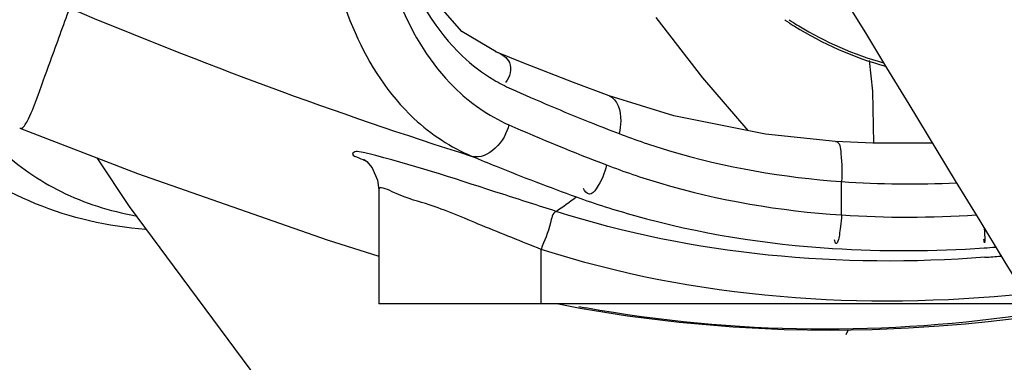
# Model space of a CAD drawing. Header units: millimetres. Extents: x 0 to 12486, y 0 to 8400.
# Tile 34 of 111: x 6492 to 6566, y 1720 to 1746. Entities that reach past the tile are written whole.
import ezdxf

# ---------------------------------------------------------------- set-up
doc = ezdxf.new("R2010")
doc.units = ezdxf.units.MM
doc.header["$LTSCALE"] = 653.4
doc.layers.get('0').update_dxf_attribs({"linetype": 'CONTINUOUS'})
for name, color, linetype in [('03__ASM_ALL_CURVES', 7, 'CONTINUOUS'), ('304103000240DXF_CONTINUOUS_LINE', 7, 'CONTINUOUS'), ('304106000022DXF_CONTINUOUS_LINE', 7, 'CONTINUOUS'), ('304109000083DXF_CONTINUOUS_LINE', 7, 'CONTINUOUS'), ('DRW0004_DXF_DIMENSION', 7, 'CONTINUOUS'), ('R25-1800XIANDXF_CONTINUOUS_LINE', 7, 'CONTINUOUS')]:
    doc.layers.add(name, color=color, linetype=linetype)
doc.styles.get("Standard").update_dxf_attribs({"font": 'txt', "width": 0.7})
doc.dimstyles.new('DIMSTYLE_1', dxfattribs={"dimtxt": 100, "dimasz": 60, "dimexe": 1.5, "dimexo": 0, "dimgap": 2.5, "dimtad": 0, "dimtih": 1, "dimtoh": 1, "dimdec": 1, "dimdsep": 46, "dimtxsty": 'Standard', "dimblk": '_FILLED', "dimblk1": '_FILLED', "dimblk2": '_FILLED', "dimcen": 0.09, "dimclrt": 5, "dimazin": 2, "dimtp": 0.5, "dimtm": 0.5, "dimtfac": 1, "dimtdec": 65535, "dimtofl": 0, "dimtmove": 0, "dimatfit": 3, "dimldrblk": '_FILLED', "dimfxl": 0, "dimtolj": 1, "dimarcsym": 0})

# ---------------------------------------------------------------- blocks, each defined once
blk = doc.blocks.new('*D1')
at = {"layer": 'DRW0004_DXF_DIMENSION', "color": 2, "linetype": 'Continuous'}
for start, end in [(285.876118, 360), (193, 267.297394)]:
    blk.add_arc((6436.31, 1986.422), 862.669, start, end, dxfattribs=at)
for points in [[(7303.889, 1926.215), (7298.979, 1986.422), (7289.897, 1926.702)], [(5618.035, 1736.217), (5595.752, 1792.364), (5604.512, 1732.595)]]:
    blk.add_solid(points, dxfattribs=at)
at = {"layer": 'DRW0004_DXF_DIMENSION', "color": 5, "linetype": 'Continuous', "insert": (6533.967, 1179.298), "char_height": 100, "width": 276.66667, "attachment_point": 2, "line_spacing_factor": 0.9}
blk.add_mtext('167\\fgdt;{\\fgdt;~}', dxfattribs=at)
blk = doc.blocks.new('_FILLED')
at = {"color": 0, "linetype": 'ByBlock'}
blk.add_solid([(0, 0), (-1, 0.1167), (-1, -0.1167)], dxfattribs=at)

msp = doc.modelspace()

# ---------------------------------------------------------------- linework, layer by layer
at = {"color": 2, "linetype": 'Continuous'}
for radius in [489.216, 316]:
    msp.add_circle((6436.31, 1986.422), radius, dxfattribs=at)
at = {"layer": '03__ASM_ALL_CURVES', "color": 4, "linetype": 'Continuous'}
for radius in [489.216, 316]:
    msp.add_circle((6436.31, 1986.422), radius, dxfattribs=at)
at = {"layer": '304103000240DXF_CONTINUOUS_LINE', "color": 7, "linetype": 'Continuous'}
for p, q in [((6529.709, 1742.372), (6527.626, 1743.231)), ((6540.898, 1738.454), (6536.076, 1739.944)), ((6518.893, 1732.927), (6518.893, 1724.422)), ((6567.503, 1724.422), (6518.896, 1724.422)), ((6532.297, 1724.422), (6533.915, 1724.104))]:
    msp.add_line(p, q, dxfattribs=at)
at = {"layer": '304103000240DXF_CONTINUOUS_LINE', "color": 9, "linetype": 'Continuous'}
for p, q in [((6527.626, 1743.231), (6527.65, 1743.221)), ((6553.413, 1731.054), (6553.413, 1733.547)), ((6530.994, 1724.422), (6530.994, 1728.485))]:
    msp.add_line(p, q, dxfattribs=at)
at = {"layer": '304103000240DXF_CONTINUOUS_LINE', "color": 7, "linetype": 'Continuous'}
for points in [[(6527.65, 1743.22), (6525.081, 1744.736), (6522.111, 1748.172), (6519.77, 1753.219)], [(6536.076, 1739.944), (6533.421, 1740.923), (6529.709, 1742.372)], [(6552.963, 1736.541), (6547.725, 1737.088), (6540.898, 1738.454)], [(6492.107, 1737.533), (6500.903, 1734.149), (6515.038, 1729.203), (6518.893, 1727.974)], [(6560.186, 1736.414), (6555.736, 1736.408), (6552.964, 1736.541)], [(6517.818, 1735.179), (6517.796, 1735.192), (6517.987, 1735.037), (6518.398, 1734.558), (6518.801, 1733.658), (6518.893, 1732.927)], [(6533.915, 1724.104), (6537.436, 1723.535), (6541.293, 1723.054), (6545.318, 1722.708), (6549.128, 1722.522), (6552.595, 1722.471), (6555.692, 1722.519), (6558.39, 1722.632), (6560.691, 1722.779), (6562.645, 1722.94), (6564.346, 1723.106), (6565.862, 1723.274), (6567.238, 1723.441), (6568.045, 1723.548)]]:
    msp.add_lwpolyline(points, dxfattribs=at)
at = {"layer": '304103000240DXF_CONTINUOUS_LINE', "color": 9, "linetype": 'Continuous'}
for centre, radius, start, end in [((6632.27, 2070.493), 351.563, 247.16235, 252.3804), ((6534.038, 1752.249), 12.913, 239.42431, 245.84413), ((6591.014, 1879.334), 152.186, 245.85123, 248.25014), ((6591.776, 1881.208), 156.73, 246.22075, 249.10573), ((6600.047, 1901.549), 176.168, 248.19869, 248.96489), ((6558.47, 1807.083), 73.71, 266.06635, 272.72479), ((6492.482, 1787.66), 68.884, 305.12717, 306.66423), ((6556.597, 1825.933), 98.324, 274.37844, 275.07212), ((6551.478, 1818.732), 96.152, 259.40865, 259.72854)]:
    msp.add_arc(centre, radius, start, end, dxfattribs=at)
at = {"layer": '304103000240DXF_CONTINUOUS_LINE', "color": 7, "linetype": 'Continuous'}
msp.add_arc((6557.936, 1820.174), 91.78, 273.82155, 274.34471, dxfattribs=at)
at = {"layer": '304103000240DXF_CONTINUOUS_LINE', "color": 9, "linetype": 'Continuous'}
for points in [[(6518.528, 1757.72), (6519.354, 1752.383), (6521.222, 1746.658), (6525.12, 1742.921)], [(6525.12, 1742.921), (6525.831, 1742.239), (6526.622, 1741.632), (6527.469, 1741.131)], [(6528.581, 1737.784), (6528.377, 1736.599), (6527.011, 1735.096), (6525.854, 1735.423)], [(6564.103, 1727.896), (6553.412, 1727.077), (6542.324, 1728.034), (6532.117, 1731.321)], [(6553.413, 1731.054), (6556.747, 1730.834), (6560.103, 1730.844), (6563.438, 1731.055)], [(6567.043, 1725.167), (6555.042, 1723.907), (6542.478, 1724.777), (6530.994, 1728.485)], [(6552.741, 1728.56), (6556.504, 1728.323), (6560.29, 1728.347), (6564.053, 1728.599)], [(6567.92, 1723.74), (6556.856, 1722.023), (6545.35, 1722.125), (6534.333, 1724.121)]]:
    msp.add_open_spline(points, degree=3, dxfattribs=at)
for points, knots in [([(6518.528, 1754.036), (6519.292, 1749.189), (6521.561, 1742.316), (6527.074, 1738.45), (6528.581, 1737.784)], [0, 0, 0, 0, 0.748608, 1, 1, 1, 1]), ([(6514.943, 1752.209), (6515.782, 1747.138), (6518.386, 1739.978), (6524.262, 1736.095), (6525.854, 1735.423)], [0, 0, 0, 0, 0.748365, 1, 1, 1, 1]), ([(6492.107, 1737.533), (6492.32, 1737.448), (6492.938, 1738.476), (6493.441, 1739.933), (6494.549, 1742.943), (6495.366, 1745.158), (6495.82, 1746.49)], [0, 0, 0, 0, 0.070466, 0.257783, 0.568346, 1, 1, 1, 1]), ([(6527.651, 1743.225), (6528.048, 1743.069), (6528.983, 1742.492), (6528.664, 1741.334), (6528.353, 1740.941)], [0, 0, 0, 0, 0.459969, 1, 1, 1, 1]), ([(6536.076, 1739.943), (6536.718, 1739.707), (6537.045, 1738.382), (6536.888, 1737.435), (6536.814, 1737.121)], [0, 0, 0, 0, 0.679695, 1, 1, 1, 1]), ([(6536.814, 1737.122), (6538.053, 1736.645), (6543.427, 1734.819), (6549.08, 1733.855), (6553.413, 1733.547)], [0, 0, 0, 0, 0.234161, 1, 1, 1, 1]), ([(6552.964, 1736.54), (6553.288, 1736.513), (6553.414, 1735.043), (6553.457, 1734.246), (6553.413, 1733.547)], [0, 0, 0, 0, 0.317477, 1, 1, 1, 1]), ([(6517.289, 1735.783), (6517.175, 1735.797), (6516.55, 1735.54), (6517.544, 1735.279), (6517.854, 1735.121)], [0, 0, 0, 0, 0.247021, 1, 1, 1, 1]), ([(6518.669, 1735.484), (6518.398, 1735.554), (6517.941, 1735.667), (6517.479, 1735.76), (6517.289, 1735.783)], [0, 0, 0, 0, 0.592808, 1, 1, 1, 1]), ([(6532.117, 1731.322), (6530.79, 1731.75), (6526.318, 1733.171), (6521.861, 1734.656), (6518.669, 1735.484)], [0, 0, 0, 0, 0.297185, 1, 1, 1, 1]), ([(6525.854, 1735.423), (6526.447, 1735.174), (6529.015, 1734.12), (6531.61, 1733.132), (6533.614, 1732.405)], [0, 0, 0, 0, 0.231792, 1, 1, 1, 1]), ([(6535.88, 1734.785), (6535.736, 1734.158), (6535.471, 1733.45), (6534.628, 1732.382), (6534.227, 1732.83), (6534.154, 1733.019)], [0, 0, 0, 0, 0.603606, 0.809544, 1, 1, 1, 1]), ([(6535.88, 1734.785), (6537.179, 1734.287), (6542.853, 1732.362), (6548.827, 1731.36), (6553.413, 1731.054)], [0, 0, 0, 0, 0.232405, 1, 1, 1, 1]), ([(6530.994, 1728.485), (6529.52, 1729.084), (6526.847, 1730.128), (6522.788, 1731.881), (6521.003, 1732.232), (6518.894, 1733.265), (6518.893, 1732.927)], [0, 0, 0, 0, 0.369512, 0.695036, 0.921712, 1, 1, 1, 1]), ([(6533.614, 1732.405), (6535.043, 1731.889), (6541.252, 1729.903), (6547.755, 1728.874), (6552.741, 1728.56)], [0, 0, 0, 0, 0.233148, 1, 1, 1, 1]), ([(6532.117, 1731.322), (6531.822, 1731.2), (6531.675, 1729.949), (6531.214, 1729.149), (6530.994, 1728.486)], [0, 0, 0, 0, 0.314053, 1, 1, 1, 1]), ([(6553.413, 1731.054), (6553.396, 1730.766), (6553.358, 1730.274), (6553.241, 1729.592), (6553.21, 1729.212), (6552.98, 1728.798), (6552.904, 1729.101), (6552.881, 1729.2)], [0, 0, 0, 0, 0.345819, 0.602066, 0.795077, 0.877874, 1, 1, 1, 1]), ([(6564.045, 1730.04), (6564.062, 1729.724), (6564.112, 1729.479), (6564.068, 1728.857), (6564.039, 1729.148), (6564.028, 1729.238)], [0, 0, 0, 0, 0.71031, 0.798761, 1, 1, 1, 1])]:
    msp.add_open_spline(points, degree=3, knots=knots, dxfattribs=at)
at = {"layer": '304106000022DXF_CONTINUOUS_LINE', "color": 7, "linetype": 'Continuous'}
msp.add_line((6549.168, 1745.609), (6549.182, 1745.599), dxfattribs=at)
at = {"layer": '304106000022DXF_CONTINUOUS_LINE', "color": 9, "linetype": 'Continuous'}
for p in [(6549.684, 1745.493), (6549.683, 1745.492)]:
    msp.add_line(p, (6549.644, 1745.517), dxfattribs=at)
at = {"layer": '304106000022DXF_CONTINUOUS_LINE', "color": 7, "linetype": 'Continuous'}
for centre, radius, start, end in [((6563.362, 1766.568), 25.313, 235.93213, 236.44828), ((6563.36, 1766.566), 25.31, 236.44827, 237.00406), ((6563.356, 1766.56), 25.303, 237.00404, 237.83781), ((6563.369, 1766.613), 25.355, 237.87795, 254.7344)]:
    msp.add_arc(centre, radius, start, end, dxfattribs=at)
at = {"layer": '304106000022DXF_CONTINUOUS_LINE', "color": 9, "linetype": 'Continuous'}
for centre, radius, start, end in [((6563.322, 1766.545), 25.085, 236.53942, 236.95597), ((6563.321, 1766.542), 25.082, 237.06299, 238.49438), ((6563.336, 1766.595), 25.135, 238.5262, 254.3214)]:
    msp.add_arc(centre, radius, start, end, dxfattribs=at)
at = {"layer": '304109000083DXF_CONTINUOUS_LINE', "color": 7, "linetype": 'Continuous'}
for points, knots in [([(6501.49, 1729.973), (6498.691, 1730.189), (6493.168, 1731.438), (6488.333, 1734.434), (6486.287, 1736.276)], [0, 0, 0, 0, 0.504797, 1, 1, 1, 1]), ([(6490.644, 1735.961), (6491.981, 1734.685), (6495.165, 1732.503), (6498.832, 1731.345), (6500.743, 1730.996)], [0, 0, 0, 0, 0.487615, 1, 1, 1, 1])]:
    msp.add_open_spline(points, degree=3, knots=knots, dxfattribs=at)
at = {"layer": 'R25-1800XIANDXF_CONTINUOUS_LINE', "color": 7, "linetype": 'Continuous'}
for p, q in [((6543.049, 1741.277), (6539.584, 1745.773)), ((6555.467, 1742.575), (6555.724, 1740.29)), ((6546.435, 1737.346), (6543.049, 1741.277)), ((6555.724, 1740.29), (6555.788, 1736.408)), ((6553.893, 1722.491), (6553.735, 1722.123))]:
    msp.add_line(p, q, dxfattribs=at)
for points in [[(6545.606, 1759.232), (6545.61, 1759.228), (6545.902, 1758.884), (6546.492, 1758.12), (6547.35, 1756.924), (6548.395, 1755.396), (6549.571, 1753.613), (6550.851, 1751.623), (6552.217, 1749.454), (6553.665, 1747.119), (6555.186, 1744.642), (6556.773, 1742.04), (6558.42, 1739.328), (6561.888, 1733.607)], [(6497.849, 1735.324), (6500.283, 1731.685), (6510.416, 1718.014), (6520.564, 1706.232), (6530.856, 1696.58), (6541.688, 1689.321), (6552.745, 1685.275)], [(6561.888, 1733.607), (6563.712, 1730.608), (6565.597, 1727.522), (6567.54, 1724.361), (6569.542, 1721.132), (6571.603, 1717.842), (6573.725, 1714.497), (6575.908, 1711.103), (6578.155, 1707.665), (6580.469, 1704.19), (6582.854, 1700.683), (6585.315, 1697.149), (6587.859, 1693.591), (6590.506, 1690.001), (6593.283, 1686.365), (6596.218, 1682.674), (6599.344, 1678.927), (6602.703, 1675.125), (6606.33, 1671.297)]]:
    msp.add_lwpolyline(points, dxfattribs=at)

# ---------------------------------------------------------------- dimensions: what is measured, and where the dimension line sits
at = {"layer": 'DRW0004_DXF_DIMENSION', "color": 2, "linetype": 'Continuous'}
dim = msp.add_angular_dim_2l(base=(6533.967, 1129.298), line1=((5604.157, 1794.304), (5595.752, 1792.364)), line2=((7290.352, 1986.422), (7298.979, 1986.422)), dimstyle='DIMSTYLE_1', dxfattribs=at)
dim.commit()
dim.dimension.update_dxf_attribs({"geometry": '*D1', "text_midpoint": (6533.967, 1129.298), "dimtype": 162})

doc.saveas('drawing.dxf')
